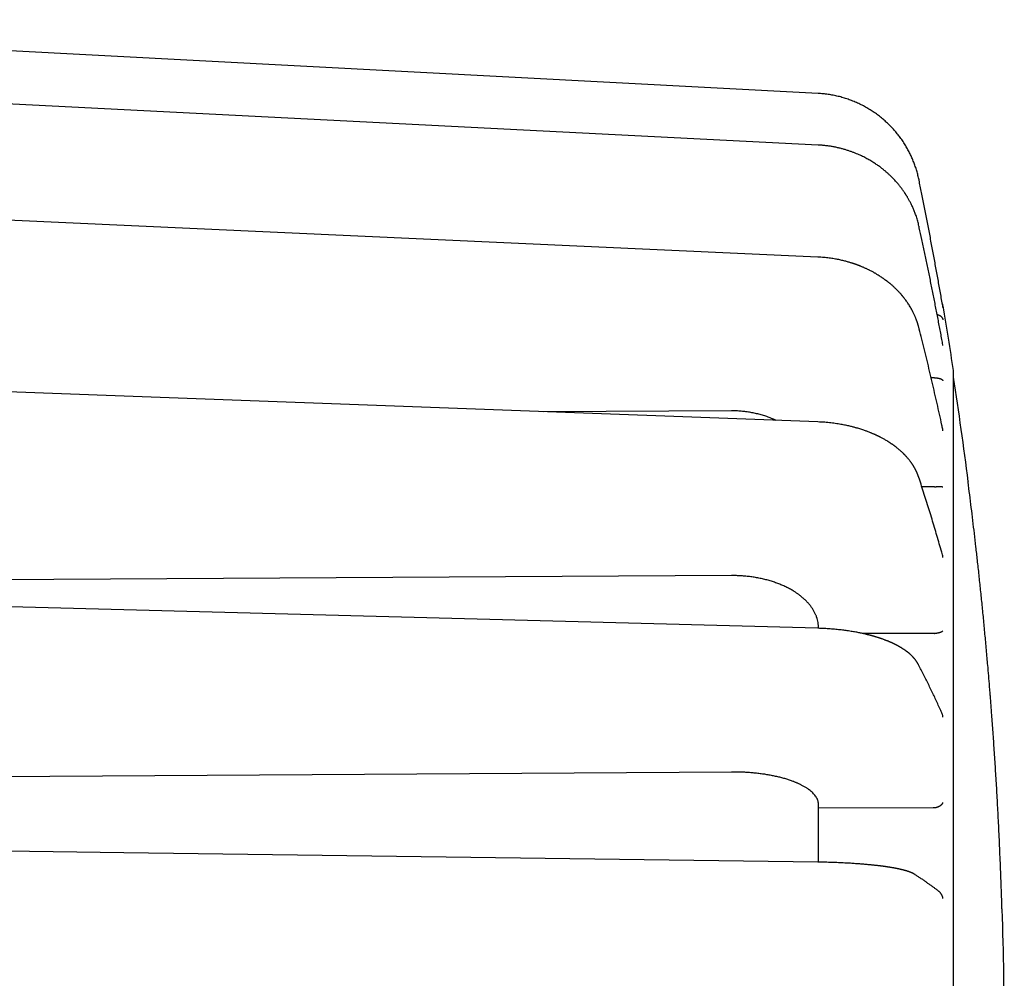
# Model space of a CAD drawing. Header units: millimetres. Extents: x 8 to 428, y 12 to 219.
# Tile 57 of 57: x 406 to 428, y 194 to 216. Entities that reach past the tile are written whole.
import ezdxf

# ---------------------------------------------------------------- set-up
doc = ezdxf.new("R2010")
doc.units = ezdxf.units.MM

msp = doc.modelspace()

# ---------------------------------------------------------------- linework, layer by layer
at = {"color": 7, "linetype": 'Continuous', "lineweight": 30}
for p, q in [((424.01, 214.716), (391.823, 216.408)), ((424.01, 214.716), (424.011, 214.716)), ((426.88, 209.796), (426.88, 209.798)), ((426.88, 208.926), (426.878, 208.941)), ((426.652, 208.18), (426.609, 208.18)), ((426.685, 208.181), (426.652, 208.18)), ((422.023, 207.426), (417.705, 207.405)), ((426.652, 205.679), (426.396, 205.679)), ((426.685, 205.68), (426.652, 205.679)), ((422.023, 203.642), (386.823, 203.436)), ((424.023, 202.431), (424.023, 202.433)), ((426.652, 202.312), (425.037, 202.311)), ((426.685, 202.314), (426.652, 202.312)), ((422.023, 199.131), (386.823, 198.897)), ((426.652, 198.309), (424.023, 198.3)), ((426.685, 198.311), (426.652, 198.309))]:
    msp.add_line(p, q, dxfattribs=at)
at = {"color": 7, "linetype": 'Continuous', "lineweight": 30, "flags": 128}
for points in [[(424.01, 213.53), (408.072, 214.34), (391.824, 215.166)], [(424.01, 214.715), (424.01, 214.716), (424.01, 214.717), (424.01, 214.716)], [(424.009, 210.956), (408.071, 211.683), (391.823, 212.424)], [(424.007, 207.171), (408.07, 207.764), (391.823, 208.37)], [(424.005, 202.431), (408.067, 202.852), (391.821, 203.281)], [(424.003, 197.06), (408.066, 197.278), (391.82, 197.501)]]:
    msp.add_lwpolyline(points, dxfattribs=at)
at = {"color": 7, "linetype": 'Continuous', "lineweight": 30}
for centre, radius, start, end in [((426.683, 209.801), 0.2, 9.7065, 24.2801), ((328.312, 192.974), 100, 8.84431, 9.70654), ((328.288, 192.974), 100, 7.36915, 8.75734), ((328.288, 192.974), 100, 0, 1.71912)]:
    msp.add_arc(centre, radius, start, end, dxfattribs=at)
for points, knots in [([(426.329, 212.727), (426.322, 212.763), (426.307, 212.833), (426.278, 212.937), (426.245, 213.039), (426.209, 213.138), (426.168, 213.235), (426.124, 213.33), (426.076, 213.422), (426.023, 213.515), (425.964, 213.608), (425.899, 213.7), (425.83, 213.789), (425.771, 213.859), (425.725, 213.911), (425.691, 213.947), (425.656, 213.982), (425.621, 214.017), (425.586, 214.05), (425.55, 214.083), (425.496, 214.13), (425.422, 214.19), (425.328, 214.261), (425.229, 214.327), (425.128, 214.388), (425.025, 214.444), (424.918, 214.495), (424.81, 214.541), (424.7, 214.582), (424.588, 214.618), (424.474, 214.649), (424.359, 214.674), (424.243, 214.694), (424.127, 214.708), (424.049, 214.713), (424.01, 214.716)], [0, 0, 0, 0, 0.033116, 0.065981, 0.098595, 0.130956, 0.163066, 0.194925, 0.226532, 0.257887, 0.292706, 0.327209, 0.361398, 0.39527, 0.410377, 0.42542, 0.4404, 0.455316, 0.470168, 0.484957, 0.499683, 0.53563, 0.571544, 0.607425, 0.643274, 0.67909, 0.714874, 0.750626, 0.786346, 0.822033, 0.857689, 0.893314, 0.928907, 0.964469, 1, 1, 1, 1]), ([(426.328, 211.668), (426.323, 211.688), (426.315, 211.726), (426.3, 211.781), (426.285, 211.834), (426.269, 211.885), (426.253, 211.932), (426.236, 211.977), (426.22, 212.019), (426.204, 212.058), (426.186, 212.098), (426.168, 212.137), (426.15, 212.175), (426.132, 212.21), (426.115, 212.243), (426.099, 212.272), (426.084, 212.299), (426.069, 212.324), (426.055, 212.347), (426.044, 212.366), (426.034, 212.381), (426.026, 212.393), (426.021, 212.402), (426.018, 212.407), (426.015, 212.41), (426.013, 212.415), (426.009, 212.421), (426.003, 212.429), (425.997, 212.438), (425.987, 212.453), (425.972, 212.474), (425.953, 212.502), (425.931, 212.532), (425.907, 212.563), (425.884, 212.592), (425.86, 212.622), (425.836, 212.651), (425.807, 212.684), (425.775, 212.72), (425.741, 212.756), (425.708, 212.789), (425.677, 212.82), (425.648, 212.847), (425.623, 212.87), (425.6, 212.891), (425.579, 212.91), (425.559, 212.926), (425.541, 212.942), (425.521, 212.957), (425.5, 212.975), (425.475, 212.994), (425.448, 213.015), (425.417, 213.038), (425.384, 213.061), (425.348, 213.086), (425.309, 213.112), (425.267, 213.139), (425.224, 213.166), (425.179, 213.192), (425.133, 213.217), (425.084, 213.243), (425.033, 213.269), (424.979, 213.294), (424.922, 213.319), (424.863, 213.344), (424.8, 213.368), (424.735, 213.391), (424.666, 213.414), (424.593, 213.435), (424.518, 213.455), (424.439, 213.474), (424.358, 213.49), (424.275, 213.504), (424.189, 213.515), (424.1, 213.525), (424.04, 213.528), (424.01, 213.53)], [0, 0, 0, 0, 0.0195061, 0.0381941, 0.0560821, 0.0731854, 0.0895168, 0.1048156, 0.1193882, 0.1332409, 0.1463787, 0.1610912, 0.174799, 0.1875037, 0.1992054, 0.209903, 0.2195944, 0.2293825, 0.237863, 0.2450311, 0.2508822, 0.255407, 0.2586036, 0.2602881, 0.2612499, 0.262792, 0.2651008, 0.2681754, 0.271905, 0.2759113, 0.2855627, 0.2963886, 0.3083854, 0.3215507, 0.3327137, 0.3445971, 0.35715, 0.369504, 0.3862744, 0.4020187, 0.4167418, 0.430447, 0.4431353, 0.453583, 0.4632228, 0.4720534, 0.4801367, 0.4870109, 0.4948187, 0.5035626, 0.513225, 0.5240229, 0.5357657, 0.548451, 0.5620773, 0.5766439, 0.5921514, 0.6086018, 0.6240549, 0.6402632, 0.6572323, 0.674969, 0.6934821, 0.7124307, 0.7321506, 0.7526555, 0.7738981, 0.7962503, 0.8193358, 0.8431594, 0.8677273, 0.8930471, 0.9186556, 0.9450087, 0.9721188, 1, 1, 1, 1]), ([(426.88, 209.798), (426.871, 209.846), (426.846, 209.996), (426.801, 210.249), (426.746, 210.557), (426.69, 210.865), (426.633, 211.172), (426.575, 211.48), (426.516, 211.787), (426.456, 212.094), (426.397, 212.396), (426.354, 212.607), (426.332, 212.716), (426.329, 212.728)], [0, 0, 0, 0, 0.048575, 0.153532, 0.25849, 0.363447, 0.468405, 0.573362, 0.678319, 0.783277, 0.888234, 0.987668, 1, 1, 1, 1]), ([(426.878, 208.941), (426.87, 208.983), (426.845, 209.12), (426.801, 209.353), (426.746, 209.64), (426.69, 209.927), (426.633, 210.214), (426.575, 210.501), (426.516, 210.787), (426.456, 211.074), (426.396, 211.355), (426.353, 211.552), (426.331, 211.653), (426.329, 211.665)], [0, 0, 0, 0, 0.045758, 0.151012, 0.256266, 0.36152, 0.466773, 0.572027, 0.677281, 0.782535, 0.887789, 0.987504, 1, 1, 1, 1]), ([(426.327, 209.335), (426.325, 209.344), (426.32, 209.362), (426.313, 209.388), (426.306, 209.41), (426.3, 209.429), (426.295, 209.445), (426.291, 209.457), (426.288, 209.466), (426.286, 209.472), (426.285, 209.476), (426.284, 209.48), (426.282, 209.485), (426.279, 209.493), (426.275, 209.504), (426.27, 209.519), (426.263, 209.536), (426.254, 209.558), (426.244, 209.582), (426.233, 209.609), (426.22, 209.638), (426.205, 209.669), (426.192, 209.696), (426.181, 209.716), (426.175, 209.729), (426.169, 209.739), (426.165, 209.747), (426.162, 209.753), (426.159, 209.758), (426.155, 209.764), (426.15, 209.773), (426.143, 209.785), (426.135, 209.799), (426.121, 209.823), (426.101, 209.856), (426.075, 209.895), (426.051, 209.931), (426.027, 209.963), (426.005, 209.993), (425.987, 210.016), (425.973, 210.033), (425.964, 210.045), (425.956, 210.055), (425.949, 210.063), (425.942, 210.072), (425.933, 210.082), (425.922, 210.095), (425.908, 210.111), (425.892, 210.129), (425.875, 210.148), (425.857, 210.167), (425.837, 210.188), (425.815, 210.21), (425.792, 210.232), (425.77, 210.254), (425.747, 210.275), (425.722, 210.297), (425.694, 210.321), (425.67, 210.342), (425.651, 210.357), (425.639, 210.367), (425.628, 210.376), (425.618, 210.384), (425.61, 210.39), (425.603, 210.395), (425.598, 210.399), (425.594, 210.402), (425.589, 210.406), (425.583, 210.411), (425.576, 210.416), (425.566, 210.423), (425.554, 210.432), (425.539, 210.443), (425.522, 210.456), (425.504, 210.468), (425.479, 210.485), (425.448, 210.506), (425.412, 210.529), (425.378, 210.55), (425.349, 210.568), (425.321, 210.584), (425.295, 210.599), (425.266, 210.615), (425.234, 210.632), (425.204, 210.647), (425.177, 210.661), (425.153, 210.673), (425.127, 210.685), (425.1, 210.698), (425.073, 210.71), (425.045, 210.722), (425.018, 210.734), (424.991, 210.745), (424.969, 210.753), (424.952, 210.76), (424.94, 210.765), (424.929, 210.769), (424.92, 210.772), (424.912, 210.775), (424.904, 210.778), (424.896, 210.781), (424.886, 210.785), (424.873, 210.789), (424.859, 210.794), (424.843, 210.8), (424.822, 210.807), (424.798, 210.815), (424.77, 210.824), (424.738, 210.833), (424.704, 210.843), (424.665, 210.854), (424.623, 210.865), (424.578, 210.876), (424.531, 210.887), (424.483, 210.898), (424.433, 210.907), (424.38, 210.917), (424.325, 210.926), (424.267, 210.934), (424.206, 210.941), (424.143, 210.947), (424.077, 210.953), (424.032, 210.955), (424.009, 210.956)], [0, 0, 0, 0, 0.010971, 0.020689, 0.029161, 0.036394, 0.042394, 0.047164, 0.050539, 0.052824, 0.054068, 0.055161, 0.056447, 0.060011, 0.064532, 0.07001, 0.076442, 0.085199, 0.09486, 0.105413, 0.11686, 0.1292, 0.142437, 0.148504, 0.153609, 0.157751, 0.160932, 0.163149, 0.164901, 0.167141, 0.171056, 0.175937, 0.181787, 0.188606, 0.205672, 0.222083, 0.23784, 0.251559, 0.264538, 0.276697, 0.282146, 0.287321, 0.291845, 0.295682, 0.298872, 0.303509, 0.309397, 0.316533, 0.324914, 0.334276, 0.343415, 0.352184, 0.363844, 0.374787, 0.385015, 0.395152, 0.405998, 0.418756, 0.432384, 0.437977, 0.443385, 0.448127, 0.452197, 0.45569, 0.458468, 0.460531, 0.462033, 0.463934, 0.466398, 0.469426, 0.473019, 0.478339, 0.484554, 0.491667, 0.499104, 0.506316, 0.521554, 0.535613, 0.548502, 0.560231, 0.569409, 0.579349, 0.590053, 0.601523, 0.613758, 0.622184, 0.63094, 0.640025, 0.649441, 0.659048, 0.66802, 0.678463, 0.687619, 0.695487, 0.700541, 0.70487, 0.708472, 0.711402, 0.714172, 0.716436, 0.718901, 0.722673, 0.726563, 0.73127, 0.736794, 0.743139, 0.751347, 0.76061, 0.77092, 0.782275, 0.794673, 0.808112, 0.822592, 0.838112, 0.852903, 0.86853, 0.884995, 0.9023, 0.920448, 0.939097, 0.958567, 0.978866, 1, 1, 1, 1]), ([(426.746, 209.639), (426.749, 209.638), (426.76, 209.636), (426.776, 209.63), (426.79, 209.624), (426.799, 209.619), (426.804, 209.617), (426.808, 209.614), (426.813, 209.611), (426.817, 209.608), (426.824, 209.603), (426.833, 209.596), (426.845, 209.585), (426.856, 209.572), (426.866, 209.556), (426.875, 209.539), (426.878, 209.525), (426.88, 209.519)], [0, 0, 0, 0, 0.042102, 0.130577, 0.224029, 0.249377, 0.275091, 0.301177, 0.327638, 0.354479, 0.381705, 0.454402, 0.53919, 0.636118, 0.745216, 0.866506, 1, 1, 1, 1]), ([(426.875, 207.001), (426.868, 207.034), (426.843, 207.15), (426.8, 207.347), (426.744, 207.594), (426.688, 207.841), (426.631, 208.087), (426.573, 208.334), (426.515, 208.58), (426.455, 208.826), (426.395, 209.067), (426.352, 209.237), (426.33, 209.325), (426.327, 209.335)], [0, 0, 0, 0, 0.042257, 0.14786, 0.253464, 0.359069, 0.464673, 0.570278, 0.675883, 0.781488, 0.887094, 0.987142, 1, 1, 1, 1]), ([(427.123, 192.974), (427.123, 193.053), (427.123, 193.211), (427.123, 193.448), (427.123, 193.684), (427.123, 193.921), (427.123, 194.157), (427.123, 194.392), (427.123, 194.628), (427.123, 194.867), (427.123, 195.109), (427.123, 195.354), (427.123, 195.599), (427.123, 195.843), (427.123, 196.086), (427.123, 196.328), (427.123, 196.57), (427.123, 196.811), (427.123, 197.05), (427.123, 197.289), (427.123, 197.526), (427.123, 197.758), (427.123, 197.984), (427.123, 198.204), (427.123, 198.424), (427.123, 198.642), (427.123, 198.859), (427.123, 199.076), (427.123, 199.293), (427.123, 199.508), (427.123, 199.721), (427.123, 199.933), (427.123, 200.143), (427.123, 200.352), (427.123, 200.562), (427.123, 200.773), (427.123, 200.986), (427.123, 201.197), (427.123, 201.405), (427.123, 201.611), (427.123, 201.815), (427.123, 202.017), (427.123, 202.217), (427.123, 202.413), (427.123, 202.608), (427.123, 202.8), (427.123, 202.986), (427.123, 203.166), (427.123, 203.339), (427.123, 203.511), (427.123, 203.68), (427.123, 203.847), (427.123, 204.013), (427.123, 204.176), (427.123, 204.337), (427.123, 204.495), (427.123, 204.65), (427.123, 204.803), (427.123, 204.953), (427.123, 205.102), (427.123, 205.251), (427.123, 205.398), (427.123, 205.543), (427.123, 205.684), (427.123, 205.822), (427.123, 205.956), (427.123, 206.088), (427.123, 206.215), (427.123, 206.34), (427.123, 206.461), (427.123, 206.578), (427.123, 206.69), (427.123, 206.796), (427.123, 206.896), (427.123, 206.994), (427.123, 207.088), (427.123, 207.18), (427.123, 207.268), (427.123, 207.354), (427.123, 207.436), (427.123, 207.515), (427.123, 207.59), (427.123, 207.662), (427.123, 207.73), (427.123, 207.796), (427.123, 207.859), (427.123, 207.919), (427.123, 207.976), (427.123, 208.028), (427.123, 208.076), (427.123, 208.121), (427.123, 208.162), (427.123, 208.198), (427.123, 208.231), (427.123, 208.26), (427.123, 208.285), (427.123, 208.305), (427.123, 208.322), (427.123, 208.334), (427.123, 208.343), (427.123, 208.348), (427.123, 208.349), (427.123, 208.349)], [0, 0, 0, 0, 0.0098, 0.0196, 0.0294, 0.0392, 0.049, 0.0588, 0.0686, 0.0784, 0.088667, 0.098933, 0.1092, 0.119467, 0.129733, 0.14, 0.150267, 0.160533, 0.1708, 0.181067, 0.191333, 0.2016, 0.21128, 0.22096, 0.23064, 0.24032, 0.25, 0.2598, 0.2696, 0.2794, 0.2892, 0.299, 0.3088, 0.3186, 0.3284, 0.338667, 0.348933, 0.3592, 0.369467, 0.379733, 0.39, 0.400267, 0.410533, 0.4208, 0.431067, 0.441333, 0.4516, 0.46128, 0.47096, 0.48064, 0.49032, 0.5, 0.5098, 0.5196, 0.5294, 0.5392, 0.549, 0.5588, 0.5686, 0.5784, 0.588667, 0.598933, 0.6092, 0.619467, 0.629733, 0.64, 0.650267, 0.660533, 0.6708, 0.681067, 0.691333, 0.7016, 0.71128, 0.72096, 0.73064, 0.74032, 0.75, 0.7598, 0.7696, 0.7794, 0.7892, 0.799, 0.8088, 0.8186, 0.8284, 0.838667, 0.848933, 0.8592, 0.869467, 0.879733, 0.89, 0.900267, 0.910533, 0.9208, 0.931067, 0.941333, 0.9516, 0.96128, 0.97096, 0.98064, 0.99032, 1, 1, 1, 1]), ([(426.685, 208.181), (426.691, 208.181), (426.703, 208.182), (426.721, 208.182), (426.738, 208.181), (426.757, 208.179), (426.776, 208.176), (426.79, 208.173), (426.799, 208.171), (426.804, 208.17), (426.808, 208.168), (426.813, 208.167), (426.817, 208.165), (426.824, 208.163), (426.833, 208.159), (426.845, 208.153), (426.856, 208.145), (426.866, 208.136), (426.875, 208.126), (426.878, 208.118), (426.88, 208.114)], [0, 0, 0, 0, 0.053198, 0.108567, 0.166412, 0.227001, 0.298398, 0.373812, 0.394266, 0.415017, 0.436067, 0.457421, 0.479081, 0.501052, 0.559716, 0.628138, 0.706356, 0.794396, 0.892273, 1, 1, 1, 1]), ([(423.044, 207.206), (423.025, 207.215), (422.974, 207.239), (422.888, 207.274), (422.785, 207.31), (422.68, 207.341), (422.573, 207.367), (422.465, 207.389), (422.355, 207.406), (422.245, 207.417), (422.134, 207.425), (422.06, 207.425), (422.023, 207.426)], [0, 0, 0, 0, 0.061462, 0.166485, 0.27132, 0.375968, 0.48043, 0.584707, 0.688802, 0.792714, 0.896446, 1, 1, 1, 1]), ([(426.323, 205.9), (426.322, 205.905), (426.318, 205.915), (426.313, 205.928), (426.309, 205.939), (426.306, 205.948), (426.304, 205.954), (426.302, 205.959), (426.3, 205.965), (426.297, 205.973), (426.292, 205.983), (426.287, 205.995), (426.281, 206.009), (426.274, 206.024), (426.267, 206.039), (426.261, 206.052), (426.255, 206.065), (426.248, 206.077), (426.242, 206.09), (426.234, 206.103), (426.226, 206.118), (426.217, 206.134), (426.208, 206.149), (426.2, 206.162), (426.193, 206.173), (426.187, 206.183), (426.181, 206.192), (426.174, 206.202), (426.167, 206.213), (426.158, 206.226), (426.149, 206.239), (426.139, 206.252), (426.13, 206.264), (426.118, 206.281), (426.101, 206.302), (426.079, 206.328), (426.061, 206.35), (426.047, 206.366), (426.037, 206.376), (426.027, 206.387), (426.017, 206.398), (426.008, 206.407), (426.001, 206.415), (425.994, 206.422), (425.987, 206.429), (425.979, 206.438), (425.969, 206.448), (425.957, 206.459), (425.932, 206.483), (425.89, 206.521), (425.846, 206.557), (425.816, 206.581), (425.802, 206.592), (425.788, 206.603), (425.774, 206.614), (425.762, 206.623), (425.752, 206.63), (425.744, 206.636), (425.737, 206.641), (425.731, 206.645), (425.724, 206.65), (425.715, 206.656), (425.704, 206.663), (425.691, 206.672), (425.676, 206.682), (425.66, 206.693), (425.644, 206.703), (425.628, 206.714), (425.606, 206.727), (425.577, 206.744), (425.544, 206.764), (425.513, 206.781), (425.482, 206.798), (425.457, 206.811), (425.437, 206.822), (425.421, 206.83), (425.405, 206.837), (425.39, 206.845), (425.375, 206.852), (425.362, 206.858), (425.351, 206.863), (425.343, 206.867), (425.336, 206.87), (425.328, 206.874), (425.318, 206.879), (425.306, 206.884), (425.288, 206.892), (425.267, 206.901), (425.241, 206.912), (425.202, 206.928), (425.148, 206.949), (425.074, 206.976), (424.991, 207.004), (424.921, 207.025), (424.87, 207.039), (424.836, 207.048), (424.8, 207.058), (424.761, 207.068), (424.717, 207.078), (424.669, 207.089), (424.617, 207.099), (424.561, 207.11), (424.502, 207.121), (424.439, 207.131), (424.373, 207.14), (424.305, 207.148), (424.235, 207.156), (424.162, 207.162), (424.086, 207.167), (424.033, 207.169), (424.007, 207.171)], [0, 0, 0, 0, 0.0075, 0.013782, 0.018848, 0.022706, 0.025357, 0.027491, 0.029699, 0.033937, 0.038578, 0.044251, 0.051517, 0.058879, 0.06571, 0.072133, 0.078212, 0.084426, 0.089982, 0.096432, 0.104203, 0.111997, 0.119289, 0.125981, 0.131643, 0.135946, 0.140552, 0.14566, 0.151403, 0.15792, 0.164914, 0.171525, 0.177642, 0.183607, 0.197492, 0.211171, 0.225581, 0.231418, 0.237307, 0.243247, 0.249238, 0.254707, 0.259055, 0.262337, 0.266213, 0.27098, 0.276636, 0.283026, 0.289513, 0.318814, 0.34867, 0.355434, 0.362226, 0.369047, 0.375835, 0.38195, 0.386168, 0.389869, 0.393054, 0.395724, 0.39846, 0.402409, 0.407303, 0.413143, 0.419928, 0.427262, 0.434416, 0.441374, 0.448138, 0.463044, 0.476908, 0.489732, 0.501756, 0.513414, 0.519789, 0.526043, 0.532179, 0.538195, 0.544089, 0.549316, 0.553499, 0.556184, 0.558549, 0.561606, 0.565407, 0.569949, 0.575232, 0.584638, 0.594082, 0.603439, 0.628083, 0.652174, 0.682965, 0.714236, 0.724466, 0.735639, 0.747776, 0.760875, 0.774909, 0.790811, 0.807761, 0.825756, 0.844797, 0.864887, 0.886026, 0.906923, 0.928761, 0.951548, 0.975291, 1, 1, 1, 1]), ([(426.88, 206.97), (426.879, 206.979), (426.878, 206.99), (426.875, 207), (426.875, 207.001)], [0, 0, 0, 0, 0.85845, 1, 1, 1, 1]), ([(426.869, 204.115), (426.863, 204.137), (426.839, 204.222), (426.796, 204.371), (426.741, 204.561), (426.685, 204.75), (426.628, 204.94), (426.57, 205.129), (426.511, 205.318), (426.451, 205.508), (426.391, 205.693), (426.348, 205.824), (426.326, 205.892), (426.323, 205.9)], [0, 0, 0, 0, 0.037064, 0.143163, 0.249263, 0.355364, 0.461467, 0.567571, 0.673676, 0.779783, 0.885891, 0.986418, 1, 1, 1, 1]), ([(426.685, 205.68), (426.691, 205.681), (426.703, 205.682), (426.721, 205.684), (426.738, 205.685), (426.757, 205.686), (426.776, 205.687), (426.79, 205.687), (426.799, 205.687), (426.804, 205.687), (426.808, 205.687), (426.813, 205.687), (426.817, 205.687), (426.824, 205.687), (426.833, 205.687), (426.845, 205.686), (426.856, 205.685), (426.866, 205.683), (426.875, 205.681), (426.878, 205.679), (426.88, 205.678)], [0, 0, 0, 0, 0.053198, 0.108567, 0.166412, 0.227001, 0.298398, 0.373812, 0.394266, 0.415017, 0.436067, 0.457421, 0.479081, 0.501052, 0.559716, 0.628138, 0.706356, 0.794396, 0.892273, 1, 1, 1, 1]), ([(427.456, 205.788), (427.457, 205.791), (427.46, 205.796), (427.462, 205.799), (427.463, 205.801), (427.462, 205.801), (427.462, 205.801)], [0, 0, 0, 0, 0.332762, 0.665736, 0.998933, 1, 1, 1, 1]), ([(428.235, 195.986), (428.232, 196.081), (428.226, 196.27), (428.217, 196.552), (428.206, 196.83), (428.195, 197.103), (428.184, 197.373), (428.172, 197.638), (428.16, 197.892), (428.148, 198.134), (428.135, 198.366), (428.123, 198.595), (428.11, 198.82), (428.097, 199.041), (428.083, 199.259), (428.069, 199.473), (428.055, 199.684), (428.041, 199.892), (428.027, 200.095), (428.012, 200.296), (427.999, 200.476), (427.987, 200.636), (427.978, 200.754), (427.972, 200.828), (427.969, 200.858), (427.969, 200.869), (427.968, 200.879), (427.967, 200.891), (427.963, 200.94), (427.953, 201.069), (427.935, 201.278), (427.911, 201.567), (427.882, 201.892), (427.849, 202.253), (427.816, 202.61), (427.781, 202.962), (427.745, 203.31), (427.709, 203.654), (427.673, 203.985), (427.637, 204.302), (427.602, 204.606), (427.566, 204.907), (427.53, 205.204), (427.494, 205.497), (427.469, 205.691), (427.456, 205.788)], [0, 0, 0, 0, 0.029091, 0.05776, 0.086005, 0.113827, 0.141227, 0.168203, 0.194756, 0.218725, 0.242339, 0.265597, 0.2885, 0.311047, 0.333239, 0.355076, 0.376557, 0.397683, 0.418454, 0.438869, 0.458929, 0.473529, 0.487935, 0.494963, 0.496063, 0.497162, 0.49826, 0.499356, 0.500589, 0.513314, 0.538991, 0.564475, 0.601733, 0.63857, 0.674987, 0.710984, 0.746561, 0.781718, 0.816455, 0.847928, 0.879048, 0.909815, 0.94023, 0.970291, 1, 1, 1, 1]), ([(426.88, 204.06), (426.879, 204.069), (426.876, 204.087), (426.872, 204.105), (426.869, 204.114), (426.869, 204.115)], [0, 0, 0, 0, 0.49389, 0.954336, 1, 1, 1, 1]), ([(424.023, 202.433), (424.022, 202.455), (424.021, 202.499), (424.012, 202.564), (423.998, 202.629), (423.978, 202.691), (423.954, 202.752), (423.924, 202.811), (423.891, 202.869), (423.852, 202.927), (423.807, 202.984), (423.756, 203.041), (423.701, 203.096), (423.654, 203.137), (423.617, 203.167), (423.593, 203.186), (423.568, 203.205), (423.543, 203.223), (423.517, 203.241), (423.491, 203.258), (423.465, 203.275), (423.421, 203.303), (423.357, 203.339), (423.27, 203.383), (423.179, 203.424), (423.085, 203.462), (422.988, 203.496), (422.888, 203.527), (422.785, 203.555), (422.68, 203.578), (422.573, 203.598), (422.465, 203.615), (422.355, 203.627), (422.245, 203.636), (422.134, 203.641), (422.06, 203.642), (422.023, 203.642)], [0, 0, 0, 0, 0.03477, 0.069069, 0.102897, 0.136253, 0.169138, 0.201552, 0.233493, 0.264964, 0.29965, 0.333745, 0.367249, 0.400162, 0.412931, 0.42561, 0.438197, 0.450693, 0.463097, 0.475411, 0.487633, 0.499764, 0.535916, 0.572001, 0.608021, 0.643975, 0.679863, 0.715687, 0.751447, 0.787142, 0.822774, 0.858343, 0.89385, 0.929295, 0.964678, 1, 1, 1, 1]), ([(426.31, 201.605), (426.309, 201.609), (426.305, 201.615), (426.3, 201.625), (426.296, 201.632), (426.292, 201.638), (426.29, 201.642), (426.287, 201.646), (426.285, 201.649), (426.283, 201.653), (426.28, 201.658), (426.276, 201.664), (426.272, 201.669), (426.269, 201.674), (426.266, 201.678), (426.262, 201.684), (426.258, 201.691), (426.252, 201.699), (426.245, 201.707), (426.239, 201.715), (426.233, 201.723), (426.226, 201.731), (426.218, 201.741), (426.21, 201.751), (426.202, 201.76), (426.194, 201.769), (426.185, 201.778), (426.175, 201.788), (426.165, 201.799), (426.154, 201.809), (426.144, 201.819), (426.132, 201.829), (426.121, 201.84), (426.11, 201.849), (426.1, 201.858), (426.092, 201.865), (426.083, 201.872), (426.073, 201.88), (426.062, 201.889), (426.05, 201.898), (426.037, 201.907), (426.024, 201.917), (426.011, 201.927), (425.996, 201.936), (425.982, 201.946), (425.967, 201.956), (425.952, 201.966), (425.935, 201.977), (425.917, 201.987), (425.899, 201.998), (425.883, 202.008), (425.868, 202.016), (425.856, 202.023), (425.846, 202.028), (425.84, 202.032), (425.834, 202.034), (425.828, 202.038), (425.819, 202.042), (425.81, 202.047), (425.798, 202.053), (425.785, 202.06), (425.77, 202.067), (425.756, 202.074), (425.743, 202.08), (425.732, 202.086), (425.723, 202.09), (425.715, 202.093), (425.708, 202.097), (425.7, 202.1), (425.69, 202.105), (425.677, 202.11), (425.664, 202.116), (425.651, 202.122), (425.638, 202.127), (425.623, 202.133), (425.606, 202.14), (425.588, 202.147), (425.568, 202.155), (425.547, 202.163), (425.524, 202.172), (425.497, 202.181), (425.472, 202.19), (425.447, 202.199), (425.424, 202.206), (425.4, 202.214), (425.374, 202.222), (425.348, 202.23), (425.323, 202.238), (425.301, 202.244), (425.281, 202.25), (425.263, 202.255), (425.247, 202.259), (425.235, 202.263), (425.224, 202.266), (425.214, 202.268), (425.204, 202.271), (425.192, 202.274), (425.177, 202.278), (425.158, 202.283), (425.137, 202.288), (425.111, 202.294), (425.081, 202.301), (425.047, 202.309), (425.008, 202.317), (424.967, 202.326), (424.922, 202.335), (424.874, 202.344), (424.822, 202.353), (424.767, 202.362), (424.711, 202.371), (424.656, 202.379), (424.6, 202.386), (424.542, 202.393), (424.482, 202.4), (424.418, 202.406), (424.353, 202.412), (424.287, 202.417), (424.22, 202.422), (424.15, 202.426), (424.078, 202.429), (424.029, 202.43), (424.005, 202.431)], [0, 0, 0, 0, 0.006954, 0.012825, 0.017618, 0.021338, 0.023987, 0.025782, 0.027822, 0.030266, 0.033909, 0.038118, 0.04197, 0.045183, 0.047757, 0.051187, 0.055793, 0.061642, 0.067929, 0.073496, 0.078334, 0.083849, 0.090797, 0.098619, 0.105287, 0.11066, 0.117444, 0.125322, 0.133473, 0.140833, 0.148248, 0.156549, 0.165021, 0.172407, 0.17881, 0.184517, 0.189759, 0.196247, 0.203625, 0.211137, 0.218763, 0.226299, 0.235028, 0.243355, 0.251701, 0.260151, 0.268764, 0.277844, 0.288079, 0.29814, 0.306486, 0.314271, 0.320894, 0.326248, 0.328547, 0.331061, 0.334426, 0.338641, 0.343599, 0.34857, 0.35593, 0.36301, 0.369812, 0.376215, 0.381649, 0.385974, 0.389297, 0.392139, 0.395614, 0.400624, 0.406486, 0.412464, 0.418408, 0.424319, 0.430197, 0.438303, 0.446347, 0.454458, 0.463437, 0.473424, 0.484424, 0.496442, 0.505299, 0.51463, 0.524418, 0.534663, 0.545205, 0.554891, 0.563496, 0.571024, 0.578181, 0.583995, 0.588497, 0.592357, 0.596014, 0.599508, 0.603466, 0.609546, 0.616519, 0.624383, 0.633139, 0.644383, 0.656823, 0.670404, 0.68507, 0.700827, 0.717373, 0.73499, 0.75369, 0.77344, 0.790993, 0.809276, 0.828291, 0.848039, 0.868525, 0.889751, 0.910448, 0.931815, 0.953857, 0.976582, 1, 1, 1, 1]), ([(426.685, 202.314), (426.691, 202.315), (426.703, 202.317), (426.721, 202.319), (426.738, 202.323), (426.757, 202.327), (426.776, 202.331), (426.79, 202.335), (426.799, 202.337), (426.804, 202.339), (426.808, 202.34), (426.813, 202.341), (426.817, 202.343), (426.824, 202.345), (426.833, 202.348), (426.845, 202.353), (426.856, 202.358), (426.866, 202.363), (426.875, 202.37), (426.878, 202.374), (426.88, 202.376)], [0, 0, 0, 0, 0.053198, 0.108567, 0.166412, 0.227001, 0.298398, 0.373812, 0.394266, 0.415017, 0.436067, 0.457421, 0.479081, 0.501052, 0.559716, 0.628138, 0.706356, 0.794396, 0.892273, 1, 1, 1, 1]), ([(426.854, 200.487), (426.849, 200.497), (426.827, 200.547), (426.786, 200.637), (426.731, 200.757), (426.675, 200.877), (426.617, 200.997), (426.559, 201.117), (426.5, 201.237), (426.439, 201.356), (426.379, 201.474), (426.336, 201.557), (426.313, 201.6), (426.31, 201.605)], [0, 0, 0, 0, 0.027089, 0.134172, 0.241262, 0.34836, 0.455467, 0.562583, 0.669708, 0.776841, 0.883983, 0.985502, 1, 1, 1, 1]), ([(426.88, 200.394), (426.879, 200.403), (426.876, 200.42), (426.87, 200.443), (426.863, 200.465), (426.858, 200.479), (426.854, 200.486), (426.854, 200.487)], [0, 0, 0, 0, 0.2720438, 0.5256661, 0.7608807, 0.9777068, 1, 1, 1, 1]), ([(424.023, 198.377), (424.022, 198.391), (424.021, 198.419), (424.012, 198.46), (423.998, 198.5), (423.978, 198.539), (423.954, 198.577), (423.924, 198.615), (423.891, 198.651), (423.852, 198.687), (423.807, 198.723), (423.756, 198.759), (423.701, 198.793), (423.654, 198.819), (423.617, 198.837), (423.593, 198.849), (423.568, 198.861), (423.543, 198.872), (423.517, 198.883), (423.491, 198.894), (423.465, 198.905), (423.421, 198.922), (423.357, 198.945), (423.27, 198.972), (423.179, 198.998), (423.085, 199.021), (422.988, 199.042), (422.888, 199.062), (422.785, 199.078), (422.68, 199.093), (422.573, 199.105), (422.465, 199.115), (422.355, 199.123), (422.245, 199.128), (422.134, 199.131), (422.06, 199.131), (422.023, 199.131)], [0, 0, 0, 0, 0.0347713, 0.0690712, 0.1028998, 0.1362569, 0.1691427, 0.2015569, 0.2334997, 0.2649711, 0.2996583, 0.3337543, 0.3672591, 0.4001727, 0.4129425, 0.425621, 0.4382084, 0.4507045, 0.4631095, 0.4754232, 0.4876457, 0.4997771, 0.5359281, 0.5720127, 0.6080312, 0.6439842, 0.6798718, 0.7156947, 0.7514532, 0.7871478, 0.8227789, 0.8583471, 0.8938528, 0.9292965, 0.9646787, 1, 1, 1, 1]), ([(424.023, 197.06), (424.023, 197.108), (424.023, 197.234), (424.023, 197.439), (424.023, 197.675), (424.023, 197.91), (424.023, 198.144), (424.023, 198.299), (424.023, 198.377)], [0, 0, 0, 0, 0.106541, 0.285233, 0.463925, 0.642616, 0.821308, 1, 1, 1, 1]), ([(426.685, 198.311), (426.691, 198.312), (426.703, 198.314), (426.721, 198.318), (426.738, 198.323), (426.757, 198.33), (426.776, 198.337), (426.79, 198.344), (426.799, 198.349), (426.804, 198.352), (426.808, 198.354), (426.813, 198.357), (426.817, 198.36), (426.824, 198.365), (426.833, 198.371), (426.845, 198.381), (426.856, 198.391), (426.866, 198.404), (426.875, 198.418), (426.878, 198.428), (426.88, 198.433)], [0, 0, 0, 0, 0.0531979, 0.1085668, 0.1664119, 0.2270011, 0.298398, 0.3738116, 0.3942663, 0.415017, 0.4360675, 0.4574211, 0.4790815, 0.5010517, 0.5597163, 0.6281383, 0.7063565, 0.7943959, 0.8922734, 1, 1, 1, 1]), ([(426.243, 196.773), (426.24, 196.775), (426.234, 196.778), (426.226, 196.783), (426.22, 196.787), (426.214, 196.79), (426.209, 196.793), (426.204, 196.796), (426.199, 196.799), (426.193, 196.801), (426.188, 196.804), (426.183, 196.806), (426.179, 196.809), (426.175, 196.81), (426.172, 196.812), (426.169, 196.813), (426.164, 196.815), (426.157, 196.818), (426.148, 196.822), (426.139, 196.826), (426.131, 196.829), (426.123, 196.832), (426.114, 196.835), (426.105, 196.839), (426.098, 196.841), (426.091, 196.844), (426.085, 196.846), (426.078, 196.848), (426.071, 196.85), (426.064, 196.853), (426.056, 196.855), (426.045, 196.859), (426.032, 196.862), (426.018, 196.867), (426.004, 196.871), (425.99, 196.875), (425.973, 196.879), (425.955, 196.884), (425.935, 196.888), (425.915, 196.893), (425.897, 196.897), (425.882, 196.901), (425.869, 196.903), (425.855, 196.906), (425.843, 196.909), (425.834, 196.911), (425.827, 196.912), (425.822, 196.913), (425.818, 196.914), (425.813, 196.915), (425.808, 196.916), (425.8, 196.918), (425.789, 196.92), (425.777, 196.922), (425.764, 196.924), (425.751, 196.927), (425.737, 196.929), (425.72, 196.932), (425.7, 196.936), (425.678, 196.939), (425.657, 196.943), (425.636, 196.946), (425.616, 196.949), (425.595, 196.952), (425.578, 196.955), (425.563, 196.957), (425.552, 196.958), (425.541, 196.96), (425.53, 196.961), (425.519, 196.963), (425.51, 196.964), (425.503, 196.965), (425.498, 196.966), (425.493, 196.966), (425.486, 196.967), (425.478, 196.968), (425.467, 196.97), (425.456, 196.971), (425.442, 196.973), (425.427, 196.975), (425.409, 196.977), (425.389, 196.979), (425.366, 196.982), (425.341, 196.985), (425.313, 196.988), (425.282, 196.991), (425.246, 196.995), (425.205, 196.999), (425.16, 197.003), (425.112, 197.008), (425.064, 197.012), (425.017, 197.016), (424.97, 197.019), (424.921, 197.023), (424.87, 197.026), (424.814, 197.03), (424.754, 197.034), (424.69, 197.038), (424.623, 197.041), (424.553, 197.045), (424.479, 197.048), (424.405, 197.051), (424.328, 197.053), (424.251, 197.056), (424.17, 197.058), (424.087, 197.059), (424.031, 197.06), (424.002, 197.061)], [0, 0, 0, 0, 0.008574, 0.016028, 0.02237, 0.02761, 0.031753, 0.036125, 0.040933, 0.046281, 0.050736, 0.055226, 0.059062, 0.062216, 0.064691, 0.067155, 0.070304, 0.07763, 0.085531, 0.092526, 0.098731, 0.105336, 0.112664, 0.120201, 0.12586, 0.130598, 0.13522, 0.140204, 0.145546, 0.151207, 0.157182, 0.16347, 0.173937, 0.184082, 0.193472, 0.20216, 0.213696, 0.225957, 0.238303, 0.250488, 0.262944, 0.270261, 0.277918, 0.285913, 0.294037, 0.298424, 0.302091, 0.30504, 0.30727, 0.308839, 0.311917, 0.31631, 0.322017, 0.329033, 0.335464, 0.342672, 0.349943, 0.356965, 0.368889, 0.380027, 0.390381, 0.399956, 0.409502, 0.419204, 0.429349, 0.434286, 0.439323, 0.444459, 0.449628, 0.454132, 0.458566, 0.461669, 0.463522, 0.465252, 0.468437, 0.472194, 0.476676, 0.48177, 0.487492, 0.494092, 0.501659, 0.51019, 0.519669, 0.530093, 0.541458, 0.553764, 0.568659, 0.584731, 0.60198, 0.620409, 0.640026, 0.656277, 0.673274, 0.691022, 0.709533, 0.728817, 0.750131, 0.772297, 0.795263, 0.819031, 0.843608, 0.868999, 0.893694, 0.91913, 0.945318, 0.97227, 1, 1, 1, 1]), ([(426.78, 196.394), (426.78, 196.394), (426.761, 196.409), (426.724, 196.437), (426.667, 196.479), (426.609, 196.522), (426.55, 196.564), (426.49, 196.606), (426.429, 196.648), (426.367, 196.691), (426.305, 196.732), (426.263, 196.759), (426.243, 196.773)], [0, 0, 0, 0, 0.000708, 0.11226, 0.223807, 0.335346, 0.446875, 0.558392, 0.669897, 0.781389, 0.892865, 1, 1, 1, 1]), ([(426.88, 196.223), (426.879, 196.231), (426.876, 196.245), (426.87, 196.266), (426.863, 196.285), (426.855, 196.303), (426.846, 196.319), (426.839, 196.331), (426.834, 196.338), (426.832, 196.341), (426.83, 196.343), (426.828, 196.346), (426.826, 196.349), (426.824, 196.351), (426.818, 196.359), (426.807, 196.371), (426.793, 196.384), (426.783, 196.392), (426.78, 196.394)], [0, 0, 0, 0, 0.119405, 0.230725, 0.333966, 0.429135, 0.526153, 0.613083, 0.631217, 0.648844, 0.665965, 0.68258, 0.69869, 0.714296, 0.729398, 0.836973, 0.939429, 1, 1, 1, 1]), ([(428.243, 195.974), (428.243, 195.975), (428.243, 195.975), (428.24, 195.979), (428.237, 195.983), (428.235, 195.986)], [0, 0, 0, 0, 0.332482, 0.666125, 1, 1, 1, 1])]:
    msp.add_open_spline(points, degree=3, knots=knots, dxfattribs=at)

doc.saveas('drawing.dxf')
